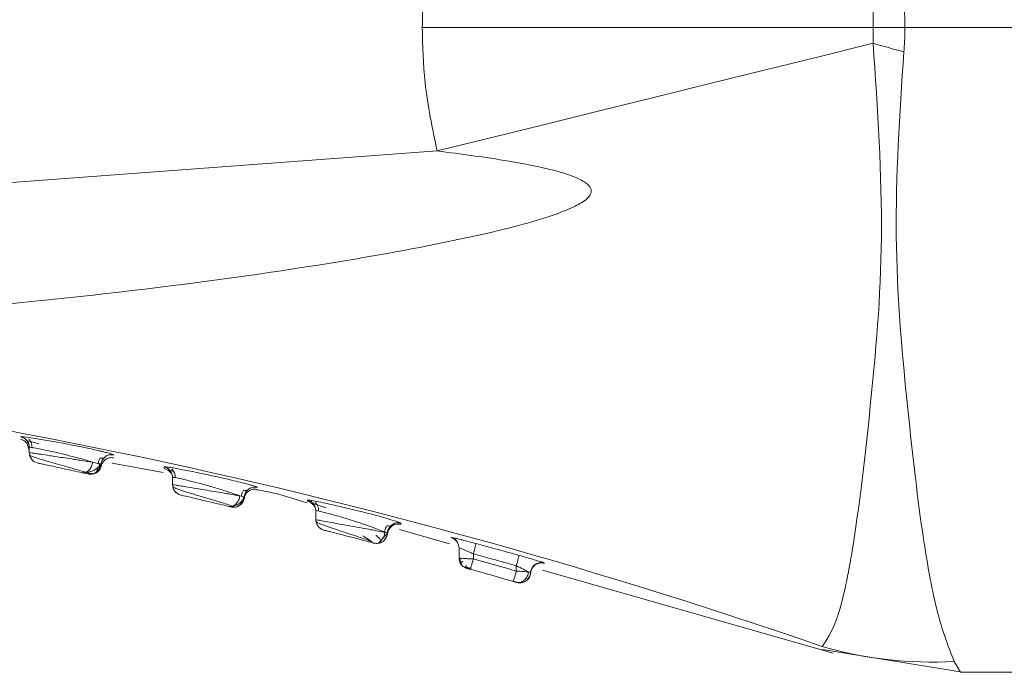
# Model space of a CAD drawing. Header units: millimetres. Extents: x -456 to 1924, y -71 to 431.
# Tile 26 of 45: x 628.69 to 642.44, y 153.48 to 162.59. Entities that reach past the tile are written whole.
import ezdxf

# ---------------------------------------------------------------- set-up
doc = ezdxf.new("R2010")
doc.units = ezdxf.units.MM

# ---------------------------------------------------------------- blocks, each defined once
blk = doc.blocks.new('Drawing View2')
at = {"color": 7, "linetype": 'Continuous', "lineweight": 18}
for p, q in [((-2.388, -9), (-15.162, -9)), ((-36.888, -11.845), (-21.693, -10.722)), ((-27.511, -14.712), (-27.511, -14.712)), ((-27.388, -14.897), (-27.422, -14.798)), ((-27.401, -14.808), (-27.396, -14.81)), ((-27.388, -14.86), (-27.388, -14.933)), ((-27.388, -14.86), (-27.388, -14.892)), ((-26.208, -14.964), (-26.208, -14.964)), ((-26.505, -15.066), (-26.429, -15.085)), ((-26.387, -15.098), (-26.387, -15.098)), ((-26.23, -15.081), (-25.517, -15.212)), ((-26.6, -15.208), (-26.525, -15.224)), ((-26.569, -15.231), (-26.563, -15.232)), ((-26.568, -15.231), (-26.569, -15.231)), ((-26.568, -15.229), (-26.461, -15.219)), ((-26.508, -15.231), (-26.457, -15.216)), ((-25.507, -15.131), (-25.506, -15.154)), ((-25.42, -15.208), (-25.396, -15.229)), ((-25.388, -15.278), (-25.388, -15.379)), ((-25.388, -15.278), (-25.388, -15.299)), ((-24.45, -15.535), (-24.429, -15.542)), ((-24.205, -15.418), (-24.205, -15.418)), ((-24.388, -15.555), (-24.388, -15.555)), ((-23.503, -15.596), (-23.503, -15.611)), ((-23.42, -15.664), (-23.396, -15.694)), ((-24.563, -15.681), (-24.522, -15.69)), ((-23.396, -15.694), (-23.393, -15.711)), ((-23.388, -15.742), (-23.388, -15.869)), ((-23.388, -15.742), (-23.388, -15.756)), ((-22.512, -16.199), (-22.387, -16.056)), ((-22.388, -16.057), (-22.388, -16.057)), ((-22.22, -16.005), (-21.523, -16.204)), ((-21.499, -16.116), (-21.499, -16.12)), ((-21.419, -16.174), (-21.395, -16.214)), ((-21.388, -16.261), (-21.388, -16.403)), ((-21.388, -16.261), (-21.388, -16.264)), ((-21.188, -16.348), (-21.188, -16.417)), ((-21.373, -16.407), (-21.388, -16.403)), ((-20.197, -16.474), (-20.222, -16.464)), ((-21.3, -16.538), (-21.29, -16.543)), ((-21.291, -16.544), (-21.291, -16.544)), ((-20.588, -16.512), (-20.588, -16.587)), ((-20.392, -16.608), (-20.397, -16.606)), ((-20.392, -16.619), (-20.387, -16.608)), ((-20.383, -16.58), (-20.388, -16.609)), ((-20.224, -16.574), (-16.164, -17.733)), ((-20.633, -16.726), (-20.628, -16.727)), ((-20.627, -16.724), (-20.629, -16.731)), ((-20.579, -16.744), (-20.587, -16.743)), ((-20.582, -16.74), (-20.579, -16.741)), ((-20.579, -16.745), (-20.58, -16.745)), ((-20.56, -16.747), (-20.557, -16.747)), ((-20.534, -16.744), (-20.519, -16.748)), ((-16.315, -17.64), (-16.315, -17.64)), ((-16.313, -17.683), (-14.356, -18)), ((-14.473, -17.848), (-14.388, -18)), ((-14.388, -18), (-2.388, -18))]:
    blk.add_line(p, q, dxfattribs=at)
at = {"color": 7, "linetype": 'Continuous', "lineweight": 18, "flags": 128}
for points in [[(-15.606, -9.219), (-16.366, -9.407), (-17.126, -9.594), (-17.887, -9.782), (-18.648, -9.97), (-19.409, -10.158), (-20.17, -10.346), (-20.932, -10.534), (-21.693, -10.722)], [(-27.388, -14.932), (-27.386, -14.958), (-27.384, -14.966)], [(-21.149, -16.203), (-21.15, -16.206), (-21.152, -16.215), (-21.156, -16.228), (-21.161, -16.246), (-21.167, -16.268), (-21.173, -16.293), (-21.18, -16.32), (-21.188, -16.348)], [(-20.548, -16.367), (-20.549, -16.371), (-20.551, -16.379), (-20.555, -16.393), (-20.56, -16.411), (-20.566, -16.433), (-20.573, -16.457), (-20.58, -16.484), (-20.588, -16.512)], [(-20.522, -16.75), (-20.546, -16.751), (-20.579, -16.745)]]:
    blk.add_lwpolyline(points, dxfattribs=at)
at = {"color": 7, "linetype": 'Continuous', "lineweight": 18}
for centre, radius, start, end in [((28.954, 149.703), 165.051, 254.33696, 254.49181), ((-42.346, -92.858), 79.595, 70.91073, 86.068), ((-27.538, -14.86), 0.15, 0.0073, 79.4971), ((-27.238, -14.933), 0.15, 180, 257.9926), ((-26.537, -15.084), 0.15, 257.5832, 285.1028), ((-25.538, -15.278), 0.15, 0.0064, 78.0251), ((-25.238, -15.379), 0.15, 180, 256.8202), ((-25.238, -15.379), 0.15, 191.6374, 229.3328), ((-23.538, -15.742), 0.15, 0.0057, 76.5885), ((-23.238, -15.869), 0.15, 180, 255.6421), ((-22.238, -16.062), 0.15, 98.0084, 177.8577), ((-21.538, -16.261), 0.15, 29.185, 75.0959), ((-21.538, -16.261), 0.15, 0.0051, 29.1784), ((-48.073, -112.891), 100.15, 74.07145, 74.4281), ((-20.238, -16.618), 0.15, 74.1953, 165.2281), ((-48.073, -112.891), 100, 74.07145, 74.4281), ((-14.795, -12.426), 5.431, 253.7433, 273.3999)]:
    blk.add_arc(centre, radius, start, end, dxfattribs=at)
for points, knots in [([(-21.902, -9), (-21.891, -8.674), (-21.871, -8.093), (-21.747, -7.526), (-21.693, -7.279)], [0, 0, 0, 0, 0.562892, 1, 1, 1, 1]), ([(-15.177, -8.661), (-15.172, -8.725), (-15.163, -8.837), (-15.162, -8.951), (-15.162, -9)], [0, 0, 0, 0, 0.561067, 1, 1, 1, 1]), ([(-15.606, -8.781), (-15.606, -8.822), (-15.606, -8.895), (-15.606, -8.968), (-15.606, -9)], [0, 0, 0, 0, 0.556333, 1, 1, 1, 1]), ([(-15.606, -9), (-16.78, -8.999), (-18.877, -8.996), (-20.978, -8.999), (-21.902, -9)], [0, 0, 0, 0, 0.560021, 1, 1, 1, 1]), ([(-21.693, -10.722), (-21.76, -10.405), (-21.88, -9.837), (-21.895, -9.257), (-21.902, -9)], [0, 0, 0, 0, 0.556738, 1, 1, 1, 1]), ([(-15.162, -9), (-15.245, -9), (-15.393, -9), (-15.541, -9), (-15.606, -9)], [0, 0, 0, 0, 0.559994, 1, 1, 1, 1]), ([(-15.606, -9), (-15.606, -9.041), (-15.606, -9.114), (-15.606, -9.187), (-15.606, -9.219)], [0, 0, 0, 0, 0.5627198, 1, 1, 1, 1]), ([(-15.162, -9), (-15.162, -9.063), (-15.164, -9.177), (-15.173, -9.289), (-15.177, -9.339)], [0, 0, 0, 0, 0.558771, 1, 1, 1, 1]), ([(-15.606, -9.219), (-15.544, -10.137), (-15.422, -11.945), (-15.645, -14.362), (-15.845, -16.077), (-16.08, -17.285), (-16.229, -17.511), (-16.315, -17.64)], [0, 0, 0, 0, 0.215583, 0.424685, 0.63353, 0.789403, 1, 1, 1, 1]), ([(-15.177, -9.339), (-15.234, -10.21), (-15.346, -11.936), (-15.136, -14.255), (-14.944, -15.951), (-14.717, -17.236), (-14.562, -17.624), (-14.473, -17.848)], [0, 0, 0, 0, 0.215496, 0.427053, 0.635275, 0.788732, 1, 1, 1, 1]), ([(-36.888, -13.304), (-35.05, -13.268), (-31.274, -13.194), (-26.59, -12.783), (-23.15, -12.3), (-21.31, -11.954), (-20.281, -11.699), (-19.803, -11.517), (-19.63, -11.42), (-19.562, -11.347), (-19.541, -11.303), (-19.541, -11.259), (-19.562, -11.218), (-19.602, -11.177), (-19.662, -11.137), (-19.812, -11.064), (-20.157, -10.962), (-20.81, -10.835), (-21.359, -10.765), (-21.693, -10.722)], [0, 0, 0, 0, 0.277154, 0.569443, 0.709641, 0.801655, 0.852576, 0.869317, 0.879228, 0.882226, 0.884534, 0.88657, 0.888768, 0.891501, 0.895083, 0.899771, 0.916625, 0.949186, 1, 1, 1, 1]), ([(-27.332, -14.732), (-27.38, -14.725), (-27.454, -14.714), (-27.503, -14.71), (-27.508, -14.712), (-27.511, -14.712)], [0, 0, 0, 0, 0.480755, 0.738426, 1, 1, 1, 1]), ([(-27.511, -14.712), (-27.494, -14.717), (-27.461, -14.727), (-27.42, -14.762), (-27.393, -14.808), (-27.39, -14.843), (-27.388, -14.86)], [0, 0, 0, 0, 0.242329, 0.4999999, 0.7576709, 1, 1, 1, 1]), ([(-27.511, -14.747), (-27.494, -14.752), (-27.46, -14.761), (-27.435, -14.786), (-27.422, -14.799)], [0, 0, 0, 0, 0.484358, 1, 1, 1, 1]), ([(-27.423, -14.762), (-27.42, -14.763), (-27.414, -14.766), (-27.378, -14.776), (-27.324, -14.791), (-27.274, -14.805), (-27.249, -14.812)], [0, 0, 0, 0, 0.2356452, 0.4932453, 0.7480397, 1, 1, 1, 1]), ([(-27.396, -14.746), (-27.39, -14.753), (-27.376, -14.767), (-27.361, -14.794), (-27.351, -14.827), (-27.351, -14.851), (-27.35, -14.863)], [0, 0, 0, 0, 0.221284, 0.464206, 0.725639, 1, 1, 1, 1]), ([(-26.338, -14.925), (-26.353, -14.921), (-26.369, -14.917), (-26.396, -14.911), (-26.429, -14.903), (-26.505, -14.886), (-26.646, -14.856), (-26.819, -14.821), (-26.984, -14.79), (-27.111, -14.768), (-27.23, -14.748), (-27.296, -14.738), (-27.332, -14.732)], [0, 0, 0, 0, 0.069101, 0.072724, 0.103391, 0.190382, 0.329925, 0.521796, 0.650419, 0.767167, 0.871985, 1, 1, 1, 1]), ([(-26.505, -15.066), (-26.538, -15.056), (-26.609, -15.034), (-26.751, -14.996), (-26.91, -14.955), (-27.065, -14.918), (-27.201, -14.889), (-27.305, -14.869), (-27.375, -14.858), (-27.384, -14.859), (-27.388, -14.86)], [0, 0, 0, 0, 0.115982, 0.247937, 0.377278, 0.510915, 0.634615, 0.756254, 0.879415, 1, 1, 1, 1]), ([(-27.388, -14.933), (-27.386, -14.933), (-27.382, -14.933), (-27.351, -14.938), (-27.301, -14.946), (-27.221, -14.957), (-27.119, -14.973), (-27.002, -14.991), (-26.888, -15.008), (-26.776, -15.025), (-26.67, -15.041), (-26.58, -15.055), (-26.529, -15.062), (-26.505, -15.066)], [0, 0, 0, 0, 0.079812, 0.162069, 0.246837, 0.334174, 0.462749, 0.544476, 0.637688, 0.744522, 0.819677, 0.914077, 1, 1, 1, 1]), ([(-27.385, -14.963), (-27.379, -14.969), (-27.368, -14.979), (-27.295, -15.006), (-27.191, -15.038), (-27.063, -15.075), (-26.927, -15.113), (-26.795, -15.15), (-26.677, -15.184), (-26.622, -15.201), (-26.595, -15.209)], [0, 0, 0, 0, 0.133126, 0.264217, 0.392985, 0.519355, 0.643356, 0.764913, 0.883877, 1, 1, 1, 1]), ([(-26.208, -14.964), (-26.22, -14.963), (-26.242, -14.96), (-26.284, -14.966), (-26.323, -14.982), (-26.342, -15.006), (-26.348, -15.014)], [0, 0, 0, 0, 0.220431, 0.430684, 0.804896, 1, 1, 1, 1]), ([(-26.208, -14.964), (-26.217, -14.96), (-26.23, -14.953), (-26.288, -14.937), (-26.327, -14.928), (-26.338, -14.925)], [0, 0, 0, 0, 0.5520299, 0.8614353, 1, 1, 1, 1]), ([(-27.269, -15.079), (-27.268, -15.079), (-27.267, -15.08), (-27.251, -15.083), (-27.218, -15.09), (-27.156, -15.103), (-27.056, -15.125), (-26.92, -15.154), (-26.767, -15.187), (-26.691, -15.204), (-26.652, -15.213)], [0, 0, 0, 0, 0.061647, 0.133405, 0.22224, 0.333845, 0.472371, 0.638681, 0.819589, 1, 1, 1, 1]), ([(-26.505, -15.066), (-26.507, -15.076), (-26.509, -15.096), (-26.52, -15.127), (-26.535, -15.155), (-26.556, -15.18), (-26.579, -15.199), (-26.605, -15.211), (-26.629, -15.216), (-26.645, -15.214), (-26.652, -15.213)], [0, 0, 0, 0, 0.114642, 0.237732, 0.367173, 0.500037, 0.632895, 0.762319, 0.885385, 1, 1, 1, 1]), ([(-26.606, -15.21), (-26.581, -15.207), (-26.53, -15.2), (-26.464, -15.17), (-26.415, -15.131), (-26.402, -15.103), (-26.395, -15.089)], [0, 0, 0, 0, 0.239239, 0.492124, 0.748772, 1, 1, 1, 1]), ([(-26.387, -15.098), (-26.389, -15.107), (-26.392, -15.127), (-26.404, -15.156), (-26.423, -15.184), (-26.447, -15.206), (-26.476, -15.223), (-26.497, -15.229), (-26.508, -15.231)], [0, 0, 0, 0, 0.151884, 0.314463, 0.485046, 0.659932, 0.834818, 1, 1, 1, 1]), ([(-26.459, -15.218), (-26.449, -15.212), (-26.43, -15.2), (-26.408, -15.175), (-26.392, -15.147), (-26.387, -15.127), (-26.384, -15.118)], [0, 0, 0, 0, 0.265321, 0.523973, 0.77024, 1, 1, 1, 1]), ([(-26.453, -15.202), (-26.446, -15.196), (-26.431, -15.182), (-26.412, -15.156), (-26.399, -15.124), (-26.396, -15.101), (-26.395, -15.089)], [0, 0, 0, 0, 0.221759, 0.464773, 0.725979, 1, 1, 1, 1]), ([(-26.429, -15.085), (-26.423, -15.086), (-26.406, -15.091), (-26.404, -15.092), (-26.403, -15.092)], [0, 0, 0, 0, 0.337729, 1, 1, 1, 1]), ([(-26.401, -15.093), (-26.403, -15.092), (-26.404, -15.091), (-26.423, -15.086), (-26.429, -15.085)], [0, 0, 0, 0, 0.683688, 1, 1, 1, 1]), ([(-26.425, -15.095), (-26.424, -15.082), (-26.422, -15.059), (-26.411, -15.029), (-26.401, -15.013), (-26.397, -15.008)], [0, 0, 0, 0, 0.394936, 0.771227, 1, 1, 1, 1]), ([(-26.397, -15.008), (-26.396, -15.008), (-26.379, -15.011), (-26.36, -15.013), (-26.353, -15.012), (-26.35, -15.011)], [0, 0, 0, 0, 0.013949, 0.505662, 1, 1, 1, 1]), ([(-26.387, -15.14), (-26.386, -15.129), (-26.382, -15.106), (-26.364, -15.067), (-26.329, -15.029), (-26.282, -15.007), (-26.24, -15.001), (-26.217, -15.005), (-26.206, -15.006)], [0, 0, 0, 0, 0.136954, 0.267626, 0.5, 0.732374, 0.863046, 1, 1, 1, 1]), ([(-26.348, -15.014), (-26.355, -15.02), (-26.369, -15.034), (-26.382, -15.064), (-26.385, -15.086), (-26.387, -15.098)], [0, 0, 0, 0, 0.29372, 0.638513, 1, 1, 1, 1]), ([(-26.569, -15.231), (-26.573, -15.23), (-26.582, -15.228), (-26.629, -15.217), (-26.652, -15.212)], [0, 0, 0, 0, 0.521306, 1, 1, 1, 1]), ([(-26.618, -15.212), (-26.62, -15.213), (-26.623, -15.214), (-26.626, -15.214), (-26.627, -15.214)], [0, 0, 0, 0, 0.801825, 1, 1, 1, 1]), ([(-26.499, -15.229), (-26.489, -15.226), (-26.469, -15.219), (-26.444, -15.197), (-26.44, -15.169), (-26.437, -15.151)], [0, 0, 0, 0, 0.243548, 0.487404, 1, 1, 1, 1]), ([(-25.316, -15.158), (-25.344, -15.153), (-25.401, -15.143), (-25.46, -15.134), (-25.5, -15.129), (-25.504, -15.131), (-25.507, -15.131)], [0, 0, 0, 0, 0.246755, 0.499449, 0.750519, 1, 1, 1, 1]), ([(-25.507, -15.154), (-25.491, -15.159), (-25.458, -15.169), (-25.434, -15.194), (-25.421, -15.207)], [0, 0, 0, 0, 0.4849119, 1, 1, 1, 1]), ([(-25.425, -15.178), (-25.422, -15.18), (-25.415, -15.183), (-25.393, -15.189), (-25.373, -15.196), (-25.372, -15.196)], [0, 0, 0, 0, 0.463452, 0.969596, 1, 1, 1, 1]), ([(-25.396, -15.165), (-25.39, -15.172), (-25.376, -15.186), (-25.361, -15.213), (-25.351, -15.247), (-25.35, -15.271), (-25.35, -15.283)], [0, 0, 0, 0, 0.220864, 0.463706, 0.725336, 1, 1, 1, 1]), ([(-24.3, -15.385), (-24.325, -15.378), (-24.354, -15.37), (-24.421, -15.353), (-24.501, -15.332), (-24.649, -15.297), (-24.815, -15.259), (-24.976, -15.225), (-25.142, -15.191), (-25.261, -15.168), (-25.315, -15.159), (-25.316, -15.158)], [0, 0, 0, 0, 0.113564, 0.1298, 0.24444, 0.375817, 0.550949, 0.670871, 0.785338, 0.99681, 1, 1, 1, 1]), ([(-24.45, -15.535), (-24.478, -15.525), (-24.537, -15.504), (-24.679, -15.458), (-24.849, -15.407), (-25.025, -15.359), (-25.174, -15.321), (-25.292, -15.293), (-25.372, -15.277), (-25.383, -15.278), (-25.388, -15.278)], [0, 0, 0, 0, 0.113656, 0.237423, 0.386818, 0.512713, 0.640144, 0.756119, 0.879699, 1, 1, 1, 1]), ([(-25.388, -15.379), (-25.386, -15.38), (-25.381, -15.381), (-25.345, -15.387), (-25.287, -15.396), (-25.192, -15.411), (-25.072, -15.432), (-24.933, -15.454), (-24.809, -15.475), (-24.694, -15.494), (-24.596, -15.511), (-24.512, -15.525), (-24.47, -15.532), (-24.45, -15.535)], [0, 0, 0, 0, 0.079383, 0.161715, 0.247086, 0.335574, 0.467676, 0.554471, 0.659651, 0.749759, 0.825153, 0.916216, 1, 1, 1, 1]), ([(-24.205, -15.418), (-24.212, -15.414), (-24.223, -15.408), (-24.28, -15.391), (-24.3, -15.385)], [0, 0, 0, 0, 0.64181, 1, 1, 1, 1]), ([(-25.385, -15.407), (-25.379, -15.412), (-25.367, -15.423), (-25.283, -15.454), (-25.164, -15.492), (-25.022, -15.535), (-24.874, -15.579), (-24.736, -15.62), (-24.619, -15.656), (-24.574, -15.672), (-24.551, -15.68)], [0, 0, 0, 0, 0.1330731, 0.2640624, 0.3926668, 0.5188747, 0.6427813, 0.7643807, 0.8835503, 1, 1, 1, 1]), ([(-25.272, -15.525), (-25.271, -15.526), (-25.269, -15.526), (-25.251, -15.53), (-25.213, -15.539), (-25.151, -15.554), (-25.07, -15.573), (-24.978, -15.595), (-24.857, -15.624), (-24.716, -15.657), (-24.65, -15.673), (-24.617, -15.681)], [0, 0, 0, 0, 0.060359, 0.131534, 0.221024, 0.334782, 0.426548, 0.531655, 0.646832, 0.824075, 1, 1, 1, 1]), ([(-24.45, -15.535), (-24.451, -15.546), (-24.454, -15.566), (-24.465, -15.597), (-24.482, -15.627), (-24.505, -15.652), (-24.532, -15.671), (-24.561, -15.682), (-24.59, -15.686), (-24.608, -15.683), (-24.617, -15.681)], [0, 0, 0, 0, 0.114125, 0.237091, 0.366745, 0.500021, 0.633293, 0.762938, 0.88589, 1, 1, 1, 1]), ([(-24.426, -15.547), (-24.424, -15.534), (-24.422, -15.51), (-24.411, -15.48), (-24.399, -15.464), (-24.395, -15.458)], [0, 0, 0, 0, 0.389761, 0.760971, 1, 1, 1, 1]), ([(-24.395, -15.458), (-24.395, -15.458), (-24.377, -15.461), (-24.358, -15.463), (-24.351, -15.462), (-24.348, -15.461)], [0, 0, 0, 0, 0.014759, 0.530706, 1, 1, 1, 1]), ([(-24.388, -15.584), (-24.386, -15.572), (-24.383, -15.548), (-24.369, -15.517), (-24.35, -15.491), (-24.328, -15.47), (-24.302, -15.455), (-24.272, -15.444), (-24.237, -15.44), (-24.214, -15.444), (-24.202, -15.446)], [0, 0, 0, 0, 0.136997, 0.267593, 0.389104, 0.5, 0.610896, 0.732406, 0.863003, 1, 1, 1, 1]), ([(-24.347, -15.462), (-24.348, -15.463), (-24.356, -15.47), (-24.369, -15.49), (-24.383, -15.52), (-24.386, -15.543), (-24.388, -15.555)], [0, 0, 0, 0, 0.024518, 0.329172, 0.6565, 1, 1, 1, 1]), ([(-24.205, -15.418), (-24.216, -15.416), (-24.239, -15.413), (-24.273, -15.417), (-24.303, -15.428), (-24.328, -15.443), (-24.341, -15.456), (-24.347, -15.462)], [0, 0, 0, 0, 0.2278565, 0.4449854, 0.6470741, 0.8316692, 1, 1, 1, 1]), ([(-24.211, -15.451), (-24.163, -15.459), (-23.925, -15.5), (-23.695, -15.576), (-23.51, -15.636)], [0, 0, 0, 0, 0.198521, 1, 1, 1, 1]), ([(-24.388, -15.555), (-24.389, -15.565), (-24.391, -15.586), (-24.403, -15.616), (-24.422, -15.644), (-24.447, -15.668), (-24.478, -15.685), (-24.51, -15.695), (-24.542, -15.697), (-24.563, -15.694), (-24.573, -15.692)], [0, 0, 0, 0, 0.11449, 0.237535, 0.367027, 0.5, 0.632973, 0.762465, 0.88551, 1, 1, 1, 1]), ([(-24.563, -15.681), (-24.541, -15.677), (-24.497, -15.669), (-24.443, -15.636), (-24.404, -15.593), (-24.396, -15.563), (-24.392, -15.548)], [0, 0, 0, 0, 0.24442, 0.500274, 0.755568, 1, 1, 1, 1]), ([(-24.509, -15.693), (-24.498, -15.69), (-24.475, -15.684), (-24.448, -15.665), (-24.427, -15.639), (-24.421, -15.618), (-24.418, -15.607)], [0, 0, 0, 0, 0.239929, 0.490061, 0.745253, 1, 1, 1, 1]), ([(-24.429, -15.542), (-24.419, -15.544), (-24.401, -15.55), (-24.398, -15.551), (-24.396, -15.552)], [0, 0, 0, 0, 0.538544, 1, 1, 1, 1]), ([(-24.396, -15.552), (-24.397, -15.551), (-24.4, -15.55), (-24.419, -15.544), (-24.429, -15.542)], [0, 0, 0, 0, 0.481262, 1, 1, 1, 1]), ([(-23.504, -15.611), (-23.488, -15.616), (-23.456, -15.627), (-23.432, -15.652), (-23.42, -15.664)], [0, 0, 0, 0, 0.485457, 1, 1, 1, 1]), ([(-23.319, -15.626), (-23.356, -15.619), (-23.429, -15.605), (-23.491, -15.595), (-23.499, -15.595), (-23.503, -15.596)], [0, 0, 0, 0, 0.347662, 0.681002, 1, 1, 1, 1]), ([(-23.427, -15.641), (-23.423, -15.642), (-23.417, -15.645), (-23.379, -15.658), (-23.323, -15.677), (-23.272, -15.695), (-23.247, -15.703)], [0, 0, 0, 0, 0.236199, 0.493976, 0.748537, 1, 1, 1, 1]), ([(-23.396, -15.63), (-23.389, -15.636), (-23.376, -15.65), (-23.361, -15.678), (-23.35, -15.712), (-23.35, -15.737), (-23.35, -15.749)], [0, 0, 0, 0, 0.220528, 0.463352, 0.725174, 1, 1, 1, 1]), ([(-22.291, -15.883), (-22.332, -15.871), (-22.42, -15.844), (-22.606, -15.794), (-22.793, -15.746), (-22.984, -15.7), (-23.169, -15.658), (-23.274, -15.636), (-23.319, -15.626)], [0, 0, 0, 0, 0.174289, 0.370462, 0.523681, 0.655074, 0.851603, 1, 1, 1, 1]), ([(-24.573, -15.692), (-24.575, -15.691), (-24.579, -15.69), (-24.605, -15.684), (-24.617, -15.681)], [0, 0, 0, 0, 0.530381, 1, 1, 1, 1]), ([(-23.405, -15.677), (-23.401, -15.683), (-23.397, -15.688), (-23.396, -15.694), (-23.396, -15.694)], [0, 0, 0, 0, 0.994349, 1, 1, 1, 1]), ([(-22.388, -16.057), (-22.393, -16.055), (-22.402, -16.052), (-22.474, -16.022), (-22.577, -15.981), (-22.701, -15.938), (-22.831, -15.896), (-22.977, -15.849), (-23.13, -15.804), (-23.263, -15.768), (-23.34, -15.749), (-23.381, -15.74), (-23.386, -15.741), (-23.388, -15.742)], [0, 0, 0, 0, 0.097412, 0.195192, 0.283283, 0.385949, 0.467621, 0.542376, 0.671702, 0.771138, 0.863853, 0.93221, 1, 1, 1, 1]), ([(-23.388, -15.869), (-23.386, -15.87), (-23.382, -15.871), (-23.342, -15.878), (-23.26, -15.893), (-23.146, -15.913), (-23.021, -15.936), (-22.889, -15.96), (-22.745, -15.985), (-22.624, -16.008), (-22.526, -16.026), (-22.45, -16.041), (-22.398, -16.047), (-22.391, -16.054), (-22.388, -16.057)], [0, 0, 0, 0, 0.061637, 0.135937, 0.234718, 0.342751, 0.406691, 0.49335, 0.597244, 0.682352, 0.747605, 0.837926, 0.917039, 1, 1, 1, 1]), ([(-23.386, -15.893), (-23.381, -15.898), (-23.371, -15.909), (-23.303, -15.937), (-23.205, -15.972), (-23.085, -16.012), (-22.955, -16.055), (-22.828, -16.097), (-22.711, -16.135), (-22.652, -16.156), (-22.624, -16.166)], [0, 0, 0, 0, 0.133042, 0.264051, 0.392708, 0.518958, 0.642852, 0.764388, 0.883502, 1, 1, 1, 1]), ([(-22.388, -16.077), (-22.387, -16.067), (-22.385, -16.045), (-22.373, -16.014), (-22.354, -15.985), (-22.328, -15.96), (-22.297, -15.942), (-22.263, -15.932), (-22.23, -15.93), (-22.209, -15.934), (-22.199, -15.936)], [0, 0, 0, 0, 0.113822, 0.236712, 0.366489, 0.500005, 0.63352, 0.763294, 0.886181, 1, 1, 1, 1]), ([(-22.201, -15.917), (-22.211, -15.915), (-22.232, -15.911), (-22.265, -15.914), (-22.298, -15.924), (-22.326, -15.939), (-22.339, -15.953), (-22.345, -15.959)], [0, 0, 0, 0, 0.19419, 0.403519, 0.624315, 0.851327, 1, 1, 1, 1]), ([(-22.201, -15.917), (-22.204, -15.915), (-22.212, -15.909), (-22.263, -15.892), (-22.291, -15.883)], [0, 0, 0, 0, 0.461014, 1, 1, 1, 1]), ([(-22.201, -15.935), (-22.201, -15.935), (-22.2, -15.942), (-22.201, -15.929), (-22.201, -15.917)], [0, 0, 0, 0, 0.058101, 1, 1, 1, 1]), ([(-23.275, -16.015), (-23.274, -16.015), (-23.271, -16.016), (-23.246, -16.022), (-23.197, -16.035), (-23.119, -16.055), (-23.013, -16.082), (-22.884, -16.116), (-22.766, -16.146), (-22.679, -16.169), (-22.621, -16.184), (-22.583, -16.194), (-22.578, -16.196), (-22.576, -16.196)], [0, 0, 0, 0, 0.057952, 0.128681, 0.221056, 0.308786, 0.414458, 0.535837, 0.662907, 0.747233, 0.831553, 0.915794, 1, 1, 1, 1]), ([(-22.388, -16.057), (-22.389, -16.067), (-22.391, -16.088), (-22.403, -16.119), (-22.422, -16.148), (-22.448, -16.173), (-22.479, -16.191), (-22.512, -16.2), (-22.545, -16.203), (-22.566, -16.198), (-22.576, -16.196)], [0, 0, 0, 0, 0.113949, 0.236874, 0.366604, 0.500025, 0.633441, 0.763161, 0.88607, 1, 1, 1, 1]), ([(-22.501, -16.196), (-22.492, -16.193), (-22.474, -16.185), (-22.477, -16.162), (-22.5, -16.131), (-22.532, -16.101), (-22.548, -16.085)], [0, 0, 0, 0, 0.2183949, 0.4703728, 0.7309944, 1, 1, 1, 1]), ([(-22.482, -16.161), (-22.475, -16.154), (-22.459, -16.14), (-22.441, -16.112), (-22.428, -16.079), (-22.426, -16.055), (-22.425, -16.044)], [0, 0, 0, 0, 0.2266098, 0.4764871, 0.7462425, 1, 1, 1, 1]), ([(-22.426, -16.044), (-22.425, -16.032), (-22.422, -16.007), (-22.41, -15.976), (-22.399, -15.96), (-22.394, -15.953)], [0, 0, 0, 0, 0.3880309, 0.7576086, 1, 1, 1, 1]), ([(-22.394, -15.953), (-22.394, -15.953), (-22.376, -15.957), (-22.357, -15.959), (-22.349, -15.958), (-22.346, -15.957)], [0, 0, 0, 0, 0.0147133, 0.530548, 1, 1, 1, 1]), ([(-22.345, -15.959), (-22.348, -15.961), (-22.359, -15.972), (-22.373, -15.995), (-22.385, -16.026), (-22.387, -16.047), (-22.388, -16.057)], [0, 0, 0, 0, 0.111489, 0.425718, 0.723631, 1, 1, 1, 1]), ([(-22.729, -16.096), (-22.707, -16.109), (-22.664, -16.136), (-22.623, -16.166), (-22.602, -16.185), (-22.603, -16.187), (-22.604, -16.187)], [0, 0, 0, 0, 0.298102, 0.586324, 0.860766, 1, 1, 1, 1]), ([(-21.5, -16.12), (-21.485, -16.125), (-21.453, -16.136), (-21.431, -16.161), (-21.419, -16.174)], [0, 0, 0, 0, 0.486024, 1, 1, 1, 1]), ([(-21.149, -16.203), (-21.185, -16.193), (-21.253, -16.175), (-21.34, -16.153), (-21.403, -16.137), (-21.454, -16.125), (-21.491, -16.117), (-21.497, -16.116), (-21.499, -16.116)], [0, 0, 0, 0, 0.202596, 0.375556, 0.525095, 0.653417, 0.825697, 1, 1, 1, 1]), ([(-20.548, -16.367), (-20.66, -16.336), (-20.86, -16.281), (-21.06, -16.227), (-21.149, -16.203)], [0, 0, 0, 0, 0.558043, 1, 1, 1, 1]), ([(-21.188, -16.348), (-21.209, -16.338), (-21.247, -16.32), (-21.296, -16.298), (-21.333, -16.282), (-21.362, -16.27), (-21.383, -16.261), (-21.386, -16.261), (-21.388, -16.261)], [0, 0, 0, 0, 0.2085339, 0.3844381, 0.5345231, 0.6617054, 0.8304804, 1, 1, 1, 1]), ([(-20.588, -16.512), (-20.699, -16.481), (-20.899, -16.426), (-21.099, -16.372), (-21.188, -16.348)], [0, 0, 0, 0, 0.558045, 1, 1, 1, 1]), ([(-21.388, -16.403), (-21.386, -16.42), (-21.383, -16.452), (-21.367, -16.486), (-21.352, -16.499), (-21.349, -16.502)], [0, 0, 0, 0, 0.4491375, 0.898275, 1, 1, 1, 1]), ([(-21.373, -16.407), (-21.373, -16.416), (-21.372, -16.435), (-21.365, -16.462), (-21.357, -16.479), (-21.353, -16.487)], [0, 0, 0, 0, 0.3304658, 0.6781629, 1, 1, 1, 1]), ([(-21.333, -16.449), (-21.339, -16.455), (-21.352, -16.467), (-21.358, -16.484), (-21.353, -16.501), (-21.34, -16.513), (-21.334, -16.517)], [0, 0, 0, 0, 0.291659, 0.563308, 0.818722, 1, 1, 1, 1]), ([(-20.222, -16.464), (-20.243, -16.457), (-20.276, -16.446), (-20.356, -16.422), (-20.442, -16.397), (-20.511, -16.377), (-20.548, -16.367)], [0, 0, 0, 0, 0.3087748, 0.5008364, 0.732465, 1, 1, 1, 1]), ([(-20.388, -16.616), (-20.387, -16.606), (-20.384, -16.584), (-20.372, -16.553), (-20.353, -16.524), (-20.326, -16.5), (-20.294, -16.482), (-20.26, -16.473), (-20.227, -16.472), (-20.206, -16.477), (-20.196, -16.479)], [0, 0, 0, 0, 0.113729, 0.236596, 0.366411, 0.5, 0.633589, 0.763404, 0.886271, 1, 1, 1, 1]), ([(-20.197, -16.478), (-20.197, -16.478), (-20.197, -16.48), (-20.197, -16.477), (-20.197, -16.474)], [0, 0, 0, 0, 0.118952, 1, 1, 1, 1]), ([(-21.334, -16.517), (-21.33, -16.52), (-21.315, -16.536), (-21.294, -16.543), (-21.278, -16.548)], [0, 0, 0, 0, 0.24758, 1, 1, 1, 1]), ([(-21.303, -16.527), (-21.297, -16.528), (-21.285, -16.532), (-21.264, -16.538), (-21.243, -16.545), (-21.228, -16.549), (-21.22, -16.552)], [0, 0, 0, 0, 0.254798, 0.506107, 0.754339, 1, 1, 1, 1]), ([(-21.269, -16.55), (-21.271, -16.55), (-21.278, -16.548), (-21.286, -16.545), (-21.293, -16.54), (-21.299, -16.531), (-21.297, -16.52), (-21.285, -16.512), (-21.278, -16.507)], [0, 0, 0, 0, 0.051531, 0.174502, 0.301067, 0.43224, 0.708111, 1, 1, 1, 1]), ([(-21.278, -16.548), (-21.278, -16.548), (-21.276, -16.548), (-21.268, -16.551), (-21.259, -16.553), (-21.25, -16.556), (-21.239, -16.559), (-21.232, -16.561), (-21.228, -16.562)], [0, 0, 0, 0, 0.2167843, 0.4297251, 0.5750497, 0.7137954, 0.8530949, 1, 1, 1, 1]), ([(-21.225, -16.55), (-21.225, -16.55), (-21.228, -16.561), (-21.228, -16.562), (-21.228, -16.562)], [0, 0, 0, 0, 0.021325, 1, 1, 1, 1]), ([(-20.419, -16.599), (-20.427, -16.594), (-20.447, -16.583), (-20.487, -16.562), (-20.535, -16.538), (-20.57, -16.521), (-20.588, -16.512)], [0, 0, 0, 0, 0.214535, 0.47356, 0.720349, 1, 1, 1, 1]), ([(-20.419, -16.599), (-20.42, -16.609), (-20.423, -16.63), (-20.435, -16.661), (-20.452, -16.691), (-20.476, -16.716), (-20.503, -16.735), (-20.533, -16.745), (-20.561, -16.748), (-20.578, -16.745), (-20.587, -16.743)], [0, 0, 0, 0, 0.113774, 0.236652, 0.366449, 0.500003, 0.633557, 0.763352, 0.886229, 1, 1, 1, 1]), ([(-20.388, -16.609), (-20.389, -16.62), (-20.391, -16.641), (-20.404, -16.672), (-20.423, -16.7), (-20.45, -16.724), (-20.481, -16.742), (-20.504, -16.747), (-20.516, -16.749)], [0, 0, 0, 0, 0.149286, 0.310346, 0.480337, 0.655173, 0.830009, 1, 1, 1, 1]), ([(-20.452, -16.722), (-20.442, -16.714), (-20.424, -16.699), (-20.405, -16.669), (-20.393, -16.637), (-20.391, -16.616), (-20.39, -16.606)], [0, 0, 0, 0, 0.267472, 0.527266, 0.772918, 1, 1, 1, 1]), ([(-20.419, -16.599), (-20.409, -16.602), (-20.395, -16.606), (-20.393, -16.607), (-20.392, -16.608)], [0, 0, 0, 0, 0.661614, 1, 1, 1, 1]), ([(-20.629, -16.731), (-20.625, -16.732), (-20.618, -16.734), (-20.606, -16.737), (-20.595, -16.741), (-20.59, -16.742), (-20.587, -16.743)], [0, 0, 0, 0, 0.230223, 0.458076, 0.731449, 1, 1, 1, 1]), ([(-20.587, -16.743), (-20.584, -16.744), (-20.58, -16.745), (-20.579, -16.745), (-20.579, -16.745)], [0, 0, 0, 0, 0.556611, 1, 1, 1, 1]), ([(-20.516, -16.749), (-20.527, -16.75), (-20.548, -16.752), (-20.569, -16.748), (-20.579, -16.745)], [0, 0, 0, 0, 0.518969, 1, 1, 1, 1]), ([(-20.515, -16.749), (-20.504, -16.747), (-20.48, -16.742), (-20.45, -16.723), (-20.426, -16.698), (-20.416, -16.677), (-20.412, -16.666)], [0, 0, 0, 0, 0.241252, 0.493089, 0.74853, 1, 1, 1, 1])]:
    blk.add_open_spline(points, degree=3, knots=knots, dxfattribs=at)
for points in [[(-21.388, -16.403), (-21.385, -16.405), (-21.379, -16.407), (-21.333, -16.41), (-21.267, -16.414), (-21.214, -16.416), (-21.188, -16.417)], [(-21.188, -16.417), (-21.193, -16.436), (-21.204, -16.474), (-21.217, -16.522), (-21.226, -16.555), (-21.228, -16.56), (-21.228, -16.562)], [(-20.588, -16.587), (-20.593, -16.606), (-20.604, -16.643), (-20.618, -16.691), (-20.627, -16.724), (-20.628, -16.729), (-20.629, -16.731)], [(-20.588, -16.587), (-20.571, -16.588), (-20.537, -16.59), (-20.49, -16.593), (-20.449, -16.596), (-20.429, -16.598), (-20.419, -16.599)]]:
    blk.add_open_spline(points, degree=3, dxfattribs=at)

msp = doc.modelspace()

# ---------------------------------------------------------------- block references
at = {"color": 7, "linetype": 'Continuous', "lineweight": 18}
msp.add_blockref('Drawing View2', (656.209, 171.483), dxfattribs=at)

doc.saveas('drawing.dxf')
